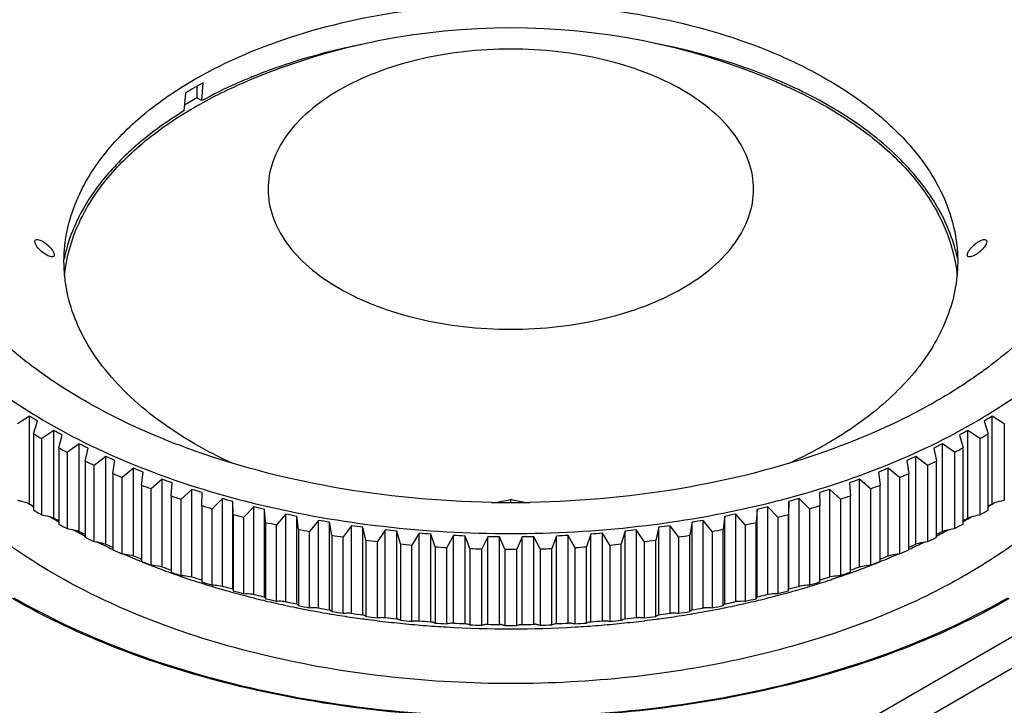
# Model space of a CAD drawing. Header units: millimetres. Extents: x 0 to 210, y 0 to 297.
# Tile 11 of 23: x 67 to 87, y 231 to 245. Entities that reach past the tile are written whole.
import ezdxf

# ---------------------------------------------------------------- set-up
doc = ezdxf.new("R2010")
doc.units = ezdxf.units.MM
doc.header["$LTSCALE"] = 19.36
doc.layers.get('0').update_dxf_attribs({"linetype": 'CONTINUOUS'})

msp = doc.modelspace()

# ---------------------------------------------------------------- linework, layer by layer
at = {"color": 7, "linetype": 'Continuous'}
for p, q in [((70.82, 242.963), (70.849, 243.331)), ((70.482, 243.119), (70.453, 242.75)), ((70.72, 243.259), (70.72, 243.021)), ((70.72, 243.021), (70.462, 242.872)), ((70.82, 242.963), (70.72, 243.021)), ((68.054, 239.98), (68.05, 239.966)), ((67.275, 236.464), (67.023, 236.304)), ((67.275, 234.661), (67.275, 236.464)), ((87.09, 234.661), (87.09, 236.464)), ((87.342, 236.304), (87.09, 236.464)), ((67.354, 236.102), (67.44, 236.363)), ((67.772, 236.172), (67.524, 236.004)), ((67.772, 234.369), (67.772, 236.172)), ((86.593, 234.369), (86.593, 236.172)), ((86.841, 236.004), (86.593, 236.172)), ((86.925, 236.363), (87.011, 236.102)), ((87.342, 236.304), (87.342, 234.733)), ((67.354, 236.102), (67.354, 234.531)), ((67.524, 234.433), (67.524, 236.004)), ((67.873, 235.813), (67.946, 236.076)), ((86.419, 236.076), (86.492, 235.813)), ((86.841, 236.004), (86.841, 234.433)), ((87.011, 234.531), (87.011, 236.102)), ((67.873, 235.813), (67.873, 234.242)), ((68.295, 235.895), (68.052, 235.72)), ((68.295, 234.092), (68.295, 235.895)), ((68.417, 235.54), (68.477, 235.805)), ((85.888, 235.805), (85.948, 235.54)), ((86.07, 234.092), (86.07, 235.895)), ((86.314, 235.72), (86.07, 235.895)), ((86.492, 234.242), (86.492, 235.813)), ((68.052, 234.149), (68.052, 235.72)), ((68.842, 235.635), (68.604, 235.452)), ((68.842, 233.831), (68.842, 235.635)), ((85.523, 233.832), (85.523, 235.635)), ((85.761, 235.452), (85.523, 235.635)), ((86.314, 235.72), (86.314, 234.149)), ((68.417, 235.54), (68.417, 233.969)), ((68.604, 233.881), (68.604, 235.452)), ((68.986, 235.283), (69.032, 235.55)), ((69.412, 235.391), (69.181, 235.202)), ((69.412, 233.588), (69.412, 235.391)), ((84.953, 233.588), (84.953, 235.391)), ((85.185, 235.202), (84.953, 235.391)), ((85.333, 235.55), (85.379, 235.283)), ((85.761, 235.452), (85.761, 233.881)), ((85.948, 233.969), (85.948, 235.54)), ((68.986, 235.283), (68.986, 233.712)), ((69.181, 233.631), (69.181, 235.202)), ((69.577, 235.044), (69.61, 235.313)), ((70.003, 235.165), (69.779, 234.969)), ((70.003, 233.362), (70.003, 235.165)), ((84.362, 233.362), (84.362, 235.165)), ((84.587, 234.969), (84.362, 235.165)), ((84.755, 235.313), (84.788, 235.045)), ((85.185, 235.202), (85.185, 233.631)), ((85.379, 233.712), (85.379, 235.283)), ((69.577, 235.044), (69.577, 233.473)), ((69.779, 233.398), (69.779, 234.969)), ((70.189, 234.824), (70.208, 235.093)), ((70.614, 234.957), (70.397, 234.754)), ((70.614, 233.154), (70.614, 234.957)), ((83.751, 233.154), (83.751, 234.957)), ((83.968, 234.754), (83.751, 234.957)), ((84.157, 235.093), (84.177, 234.824)), ((84.587, 234.969), (84.587, 233.398)), ((84.788, 233.473), (84.788, 235.045)), ((70.189, 234.824), (70.189, 233.253)), ((70.397, 233.183), (70.397, 234.754)), ((70.82, 234.622), (70.825, 234.891)), ((71.243, 234.768), (71.034, 234.559)), ((71.243, 232.965), (71.243, 234.768)), ((77.183, 234.684), (77.183, 234.752)), ((83.122, 232.965), (83.122, 234.768)), ((83.331, 234.559), (83.122, 234.768)), ((83.54, 234.891), (83.546, 234.622)), ((83.968, 234.754), (83.968, 233.183)), ((84.177, 233.253), (84.177, 234.824)), ((67.248, 234.67), (67.27, 234.655)), ((70.82, 234.622), (70.82, 233.051)), ((71.034, 232.988), (71.034, 234.559)), ((71.46, 232.905), (71.46, 234.708)), ((71.468, 234.439), (71.46, 234.708)), ((71.888, 234.598), (71.688, 234.383)), ((71.888, 232.795), (71.888, 234.598)), ((72.11, 232.742), (72.11, 234.545)), ((72.132, 234.277), (72.11, 234.545)), ((82.255, 234.545), (82.233, 234.277)), ((82.255, 232.742), (82.255, 234.545)), ((82.477, 232.795), (82.477, 234.598)), ((82.677, 234.383), (82.477, 234.598)), ((82.905, 234.708), (82.897, 234.439)), ((82.905, 232.905), (82.905, 234.708)), ((83.331, 234.559), (83.331, 232.988)), ((83.546, 233.051), (83.546, 234.622)), ((87.095, 234.655), (87.118, 234.67)), ((71.468, 234.439), (71.468, 232.868)), ((71.688, 232.812), (71.688, 234.383)), ((72.548, 234.448), (72.357, 234.227)), ((72.548, 232.645), (72.548, 234.448)), ((72.774, 232.599), (72.774, 234.402)), ((72.81, 234.134), (72.774, 234.402)), ((81.591, 234.402), (81.555, 234.134)), ((81.591, 232.599), (81.591, 234.402)), ((81.817, 232.645), (81.817, 234.448)), ((82.008, 234.227), (81.817, 234.448)), ((82.677, 234.383), (82.677, 232.812)), ((82.897, 232.868), (82.897, 234.439)), ((67.859, 234.321), (67.873, 234.313)), ((72.132, 234.277), (72.132, 232.705)), ((72.357, 232.655), (72.357, 234.227)), ((73.221, 234.318), (73.039, 234.091)), ((73.221, 232.515), (73.221, 234.318)), ((73.451, 232.476), (73.451, 234.279)), ((73.5, 234.012), (73.451, 234.279)), ((73.904, 234.209), (73.732, 233.976)), ((73.904, 232.406), (73.904, 234.209)), ((74.137, 232.373), (74.137, 234.176)), ((74.2, 233.912), (74.137, 234.176)), ((80.228, 234.176), (80.165, 233.912)), ((80.228, 232.373), (80.228, 234.176)), ((80.461, 232.406), (80.461, 234.209)), ((80.633, 233.976), (80.461, 234.209)), ((80.914, 234.279), (80.865, 234.012)), ((80.914, 232.476), (80.914, 234.279)), ((81.145, 232.515), (81.145, 234.318)), ((81.326, 234.091), (81.145, 234.318)), ((82.008, 234.227), (82.008, 232.656)), ((82.233, 232.705), (82.233, 234.277)), ((86.492, 234.313), (86.506, 234.321)), ((72.81, 234.134), (72.81, 232.563)), ((73.039, 232.52), (73.039, 234.091)), ((73.5, 234.012), (73.5, 232.441)), ((73.732, 232.405), (73.732, 233.976)), ((74.596, 234.12), (74.435, 233.883)), ((74.596, 232.317), (74.596, 234.12)), ((74.832, 232.292), (74.832, 234.095)), ((74.908, 233.832), (74.832, 234.095)), ((75.296, 234.052), (75.146, 233.81)), ((75.296, 232.249), (75.296, 234.052)), ((75.534, 232.231), (75.534, 234.034)), ((75.623, 233.774), (75.534, 234.034)), ((76, 234.006), (75.862, 233.76)), ((76, 232.203), (76, 234.006)), ((76.24, 232.192), (76.24, 233.995)), ((76.341, 233.738), (76.24, 233.995)), ((76.708, 233.981), (76.582, 233.731)), ((76.708, 232.178), (76.708, 233.981)), ((76.948, 232.174), (76.948, 233.977)), ((77.062, 233.723), (76.948, 233.977)), ((77.417, 233.977), (77.303, 233.723)), ((77.417, 232.174), (77.417, 233.977)), ((77.657, 232.178), (77.657, 233.981)), ((77.784, 233.731), (77.657, 233.981)), ((78.126, 233.995), (78.024, 233.738)), ((78.126, 232.192), (78.126, 233.995)), ((78.365, 232.203), (78.365, 234.006)), ((78.503, 233.76), (78.365, 234.006)), ((78.832, 234.034), (78.743, 233.774)), ((78.832, 232.231), (78.832, 234.034)), ((79.07, 232.249), (79.07, 234.052)), ((79.219, 233.81), (79.07, 234.052)), ((79.533, 234.095), (79.457, 233.832)), ((79.533, 232.292), (79.533, 234.095)), ((79.769, 232.317), (79.769, 234.12)), ((79.93, 233.883), (79.769, 234.12)), ((80.633, 233.976), (80.633, 232.405)), ((80.865, 232.441), (80.865, 234.012)), ((81.326, 234.091), (81.326, 232.52)), ((81.555, 232.563), (81.555, 234.134)), ((74.2, 233.912), (74.2, 232.34)), ((74.435, 232.311), (74.435, 233.883)), ((74.908, 233.832), (74.908, 232.261)), ((75.146, 232.239), (75.146, 233.81)), ((75.623, 233.774), (75.623, 232.203)), ((75.862, 232.188), (75.862, 233.76)), ((76.341, 233.738), (76.341, 232.167)), ((78.024, 232.167), (78.024, 233.738)), ((78.503, 233.76), (78.503, 232.188)), ((78.743, 232.203), (78.743, 233.774)), ((79.219, 233.81), (79.219, 232.239)), ((79.457, 232.261), (79.457, 233.832)), ((79.93, 233.883), (79.93, 232.311)), ((80.165, 232.34), (80.165, 233.912)), ((85.379, 233.767), (85.396, 233.775)), ((76.582, 232.159), (76.582, 233.731)), ((77.062, 233.723), (77.062, 232.152)), ((77.303, 232.152), (77.303, 233.723)), ((77.784, 233.731), (77.784, 232.159)), ((84.788, 233.522), (84.821, 233.535)), ((69.574, 233.471), (69.589, 233.465)), ((69.589, 233.465), (69.6, 233.461)), ((84.766, 233.461), (84.776, 233.465)), ((84.776, 233.465), (84.792, 233.471)), ((70.181, 233.239), (70.187, 233.237)), ((84.177, 233.296), (84.191, 233.301)), ((84.179, 233.237), (84.184, 233.239)), ((70.805, 233.029), (70.81, 233.027)), ((83.546, 233.09), (83.575, 233.099)), ((83.555, 233.027), (83.56, 233.029)), ((71.442, 232.84), (71.458, 232.835)), ((72.073, 232.751), (72.11, 232.742)), ((82.255, 232.742), (82.292, 232.751)), ((82.907, 232.835), (82.924, 232.84)), ((72.092, 232.672), (72.108, 232.668)), ((72.108, 232.668), (72.123, 232.664)), ((72.543, 232.646), (72.548, 232.645)), ((72.548, 232.645), (72.586, 232.637)), ((72.737, 232.606), (72.774, 232.599)), ((72.774, 232.599), (72.776, 232.599)), ((81.589, 232.599), (81.591, 232.599)), ((81.591, 232.599), (81.629, 232.606)), ((81.817, 232.645), (81.822, 232.646)), ((82.242, 232.664), (82.258, 232.668)), ((82.258, 232.668), (82.274, 232.672)), ((73.21, 232.517), (73.221, 232.515)), ((73.451, 232.476), (73.454, 232.475)), ((73.889, 232.408), (73.904, 232.406)), ((74.137, 232.373), (74.143, 232.373)), ((74.578, 232.319), (74.596, 232.317)), ((79.769, 232.317), (79.787, 232.319)), ((80.222, 232.373), (80.228, 232.373)), ((80.228, 232.373), (80.267, 232.378)), ((80.461, 232.406), (80.476, 232.408)), ((80.911, 232.475), (80.914, 232.476)), ((81.145, 232.515), (81.155, 232.517)), ((74.832, 232.292), (74.841, 232.291)), ((75.276, 232.251), (75.296, 232.249)), ((75.534, 232.231), (75.546, 232.231)), ((75.981, 232.205), (76, 232.203)), ((76.24, 232.192), (76.254, 232.192)), ((76.69, 232.179), (76.708, 232.178)), ((76.948, 232.174), (76.965, 232.175)), ((77.4, 232.175), (77.417, 232.174)), ((77.657, 232.178), (77.676, 232.179)), ((78.111, 232.192), (78.126, 232.192)), ((78.365, 232.203), (78.384, 232.205)), ((78.82, 232.231), (78.832, 232.231)), ((79.07, 232.249), (79.089, 232.251)), ((79.524, 232.291), (79.533, 232.292))]:
    msp.add_line(p, q, dxfattribs=at)
at = {"color": 9, "linetype": 'Continuous'}
for p, q in [((98.853, 238.471), (73.788, 224)), ((74.071, 223.522), (99.136, 237.993))]:
    msp.add_line(p, q, dxfattribs=at)
at = {"color": 7, "linetype": 'Continuous'}
for centre, radius, start, end in [((77.183, 230.461), 14, 67.3932, 112.6068), ((75.11, 235.522), 8.896, 118.6165, 119.9935), ((75.983, 233.284), 10.973, 111.9764, 112.5032), ((74.927, 235.84), 8.529, 119.9964, 121.4127), ((71.195, 239.047), 3.276, 163.7053, 168.5352), ((83.169, 239.046), 3.278, 11.808, 16.2392), ((56.666, 218.84), 20.571, 58.4149, 58.9535), ((97.699, 218.84), 20.571, 121.0469, 121.5855), ((57.713, 217.606), 21.116, 61.0136, 61.5522), ((96.652, 217.606), 21.116, 118.4482, 118.9868), ((73.935, 247.304), 12.992, 239.5675, 240.4336), ((80.388, 247.378), 13.077, 299.5682, 299.9994), ((80.473, 247.231), 12.907, 299.9994, 300.4343), ((74.43, 248.209), 14.024, 242.1214, 242.9444), ((58.792, 216.392), 21.695, 63.4837, 64.0211), ((95.574, 216.392), 21.695, 115.9793, 116.5166), ((79.935, 248.209), 14.023, 297.0559, 297.879), ((59.908, 215.211), 22.292, 65.8387, 66.374), ((94.457, 215.211), 22.292, 113.6264, 114.1616), ((74.893, 249.147), 15.069, 244.5508, 245.3353), ((61.067, 214.072), 22.894, 68.0909, 68.6235), ((93.298, 214.072), 22.894, 111.3769, 111.9094), ((79.472, 249.147), 15.069, 294.6651, 295.4496), ((75.317, 250.104), 16.116, 246.8688, 247.619), ((62.272, 212.986), 23.488, 70.2519, 70.7814), ((92.094, 212.986), 23.488, 109.219, 109.7485), ((79.048, 250.104), 16.116, 292.3814, 293.1315), ((75.698, 251.065), 17.15, 249.0878, 249.8075), ((63.522, 211.963), 24.063, 72.3323, 72.8586), ((90.843, 211.963), 24.063, 107.1417, 107.668), ((78.667, 251.065), 17.15, 290.1929, 290.9126), ((76.034, 252.014), 18.157, 251.219, 251.9119), ((64.818, 211.013), 24.608, 74.3422, 74.8653), ((73.2, 251.969), 17.671, 282.0867, 283.0243), ((81.165, 251.969), 17.671, 256.9757, 257.9134), ((89.547, 211.014), 24.608, 105.135, 105.6581), ((78.331, 252.014), 18.156, 288.0885, 288.7813), ((73.543, 244.312), 11.515, 236.9939, 237.4658), ((76.011, 248.832), 16.648, 238.3502, 238.6688), ((76.323, 252.934), 19.121, 253.2732, 253.9425), ((66.158, 210.145), 25.116, 76.2908, 76.8109), ((77.183, 256.168), 21.484, 268.934, 271.0662), ((88.207, 210.145), 25.116, 103.1894, 103.7095), ((78.042, 252.934), 19.121, 286.0578, 286.7272), ((78.355, 248.832), 16.648, 301.3316, 301.6502), ((80.822, 244.311), 11.514, 302.5347, 303.0065), ((73.892, 245.66), 12.907, 239.5661, 240.001), ((73.977, 245.807), 13.077, 240.001, 240.4322), ((73.967, 245.002), 12.325, 239.4089, 239.7685), ((74.019, 245.09), 12.427, 239.7683, 240.0007), ((76.063, 249.294), 17.073, 240.9487, 241.2823), ((76.564, 253.81), 20.03, 255.2599, 255.9089), ((67.538, 209.366), 25.577, 78.1868, 78.704), ((86.827, 209.366), 25.577, 101.2963, 101.8135), ((77.801, 253.81), 20.03, 284.0914, 284.7404), ((78.302, 249.294), 17.073, 298.7181, 299.0517), ((80.346, 245.09), 12.427, 299.9997, 300.2321), ((80.398, 245.002), 12.325, 300.2319, 300.5915), ((80.431, 245.733), 12.992, 299.5668, 300.4329), ((74.074, 245.187), 12.538, 240.0009, 240.3476), ((74.43, 246.638), 14.024, 242.1214, 242.9444), ((76.76, 254.626), 20.869, 257.1885, 257.8199), ((68.955, 208.685), 25.986, 80.0381, 80.5529), ((70.405, 208.106), 26.336, 81.8525, 82.3651), ((83.96, 208.106), 26.336, 97.6352, 98.1478), ((85.41, 208.685), 25.986, 99.4474, 99.9622), ((77.605, 254.626), 20.869, 282.1804, 282.8118), ((79.935, 246.638), 14.023, 297.0559, 297.879), ((80.291, 245.186), 12.538, 299.6528, 299.9995), ((74.464, 245.894), 13.346, 241.874, 242.3926), ((74.576, 246.109), 13.589, 242.393, 243.046), ((76.14, 249.772), 17.533, 243.419, 243.7519), ((76.072, 249.634), 17.379, 243.7524, 243.8677), ((74.893, 247.576), 15.069, 244.5508, 245.3353), ((76.912, 255.367), 21.625, 259.0672, 259.6838), ((77.023, 256.019), 22.287, 260.9041, 261.5085), ((71.882, 207.637), 26.622, 83.6371, 84.1479), ((73.381, 207.281), 26.84, 85.3988, 85.9082), ((74.895, 207.042), 26.987, 87.1443, 87.6528), ((76.419, 206.922), 27.061, 88.88, 89.388), ((77.946, 206.922), 27.061, 90.6123, 91.1203), ((79.47, 207.042), 26.987, 92.3475, 92.856), ((80.985, 207.281), 26.84, 94.092, 94.6015), ((82.483, 207.637), 26.622, 95.8524, 96.3632), ((77.342, 256.019), 22.287, 278.4918, 279.0962), ((77.454, 255.367), 21.625, 280.3165, 280.9331), ((79.472, 247.576), 15.069, 294.6651, 295.4496), ((79.789, 246.109), 13.589, 296.9545, 297.6074), ((78.293, 249.634), 17.379, 296.1327, 296.248), ((78.225, 249.772), 17.533, 296.2485, 296.5814), ((79.901, 245.894), 13.346, 297.6078, 298.1263), ((74.914, 246.79), 14.349, 244.2253, 244.8828), ((75.031, 247.04), 14.625, 244.8829, 245.5738), ((76.21, 250.206), 17.956, 245.7738, 246.2767), ((77.1, 256.57), 22.843, 262.7067, 263.3012), ((77.147, 257.01), 23.286, 264.482, 265.0689), ((77.172, 257.33), 23.607, 266.2368, 266.8184), ((77.181, 257.525), 23.802, 267.9778, 268.5563), ((77.184, 257.525), 23.802, 271.444, 272.0224), ((77.193, 257.33), 23.607, 273.1819, 273.7634), ((77.218, 257.01), 23.286, 274.9314, 275.5183), ((77.265, 256.57), 22.843, 276.6991, 277.2936), ((79.334, 247.04), 14.625, 294.4266, 295.1175), ((78.149, 250.22), 17.971, 293.7834, 294.2265), ((79.451, 246.79), 14.349, 295.1176, 295.7751), ((75.317, 248.533), 16.116, 246.8688, 247.619), ((75.318, 247.687), 15.333, 246.489, 247.2623), ((75.451, 248.003), 15.675, 247.2621, 247.9805), ((76.308, 250.679), 18.43, 248.0263, 248.5783), ((77.183, 257.59), 23.868, 269.7115, 270.2888), ((78.915, 248.003), 15.675, 292.0198, 292.7383), ((78.049, 250.698), 18.451, 291.5331, 291.974), ((79.047, 247.687), 15.333, 292.7381, 293.5113), ((79.048, 248.533), 16.116, 292.3814, 293.1315), ((75.698, 249.494), 17.15, 249.0878, 249.8075), ((75.587, 248.342), 16.041, 248.0813, 248.7568), ((75.656, 248.517), 16.229, 248.7557, 248.9053), ((75.719, 248.683), 16.407, 248.9062, 249.5356), ((76.41, 251.145), 18.902, 250.1876, 250.7841), ((77.954, 251.148), 18.905, 289.2644, 289.8128), ((78.646, 248.683), 16.406, 290.4648, 291.0941), ((78.709, 248.517), 16.229, 291.095, 291.2446), ((78.667, 249.494), 17.15, 290.1929, 290.9126), ((78.778, 248.342), 16.041, 291.2436, 291.9188), ((75.826, 248.97), 16.713, 249.5359, 250.2591), ((75.939, 249.282), 17.045, 250.2778, 250.9999), ((76.034, 250.442), 18.157, 251.219, 251.9119), ((76.031, 249.551), 17.33, 250.9994, 251.5667), ((76.511, 251.597), 19.362, 252.2684, 252.9057), ((77.853, 251.599), 19.365, 287.1868, 287.732), ((78.334, 249.551), 17.329, 288.4337, 289.0009), ((78.331, 250.442), 18.156, 288.0885, 288.7813), ((78.427, 249.282), 17.045, 289.0005, 289.7226), ((78.539, 248.969), 16.712, 289.7413, 290.4645), ((76.083, 249.704), 17.491, 251.566, 251.7182), ((76.148, 249.902), 17.699, 251.7193, 252.4302), ((76.252, 250.232), 18.045, 252.4489, 253.1581), ((76.323, 251.363), 19.121, 253.2732, 253.9425), ((76.343, 250.533), 18.36, 253.1579, 253.806), ((76.609, 252.026), 19.802, 254.2787, 254.9288), ((77.757, 252.026), 19.802, 285.0715, 285.7216), ((78.022, 250.533), 18.36, 286.1943, 286.8424), ((78.042, 251.363), 19.121, 286.0578, 286.7272), ((78.113, 250.232), 18.045, 286.8422, 287.5515), ((78.218, 249.902), 17.699, 287.5701, 288.281), ((78.283, 249.704), 17.49, 288.2821, 288.4343), ((76.404, 250.74), 18.575, 253.8053, 254.1079), ((76.446, 250.89), 18.731, 254.108, 254.5033), ((76.514, 251.138), 18.988, 254.5568, 255.2393), ((76.564, 252.239), 20.03, 255.2599, 255.9089), ((76.583, 251.396), 19.255, 255.2391, 255.83), ((76.645, 251.643), 19.51, 255.8301, 256.5036), ((76.699, 252.423), 20.209, 256.2276, 256.7664), ((77.72, 251.643), 19.51, 283.4967, 284.1702), ((77.666, 252.423), 20.208, 283.234, 283.7727), ((77.782, 251.396), 19.255, 284.1703, 284.7613), ((77.801, 252.239), 20.03, 284.0914, 284.7404), ((77.851, 251.138), 18.988, 284.761, 285.4435), ((77.919, 250.89), 18.731, 285.497, 285.8923), ((77.962, 250.74), 18.575, 285.8924, 286.195), ((76.719, 251.953), 19.829, 256.5982, 257.259), ((76.76, 253.055), 20.869, 257.1885, 257.8199), ((76.776, 252.206), 20.088, 257.2587, 257.784), ((76.829, 252.45), 20.338, 257.7843, 258.4545), ((76.776, 252.748), 20.543, 258.2307, 258.6601), ((76.861, 252.605), 20.496, 258.4538, 258.5694), ((76.912, 253.795), 21.625, 259.0672, 259.6838), ((81.237, 232.05), 0.474, 97.7929, 99.9659), ((77.454, 253.795), 21.625, 280.3165, 280.9331), ((77.504, 252.605), 20.496, 281.4309, 281.5465), ((77.536, 252.45), 20.338, 281.5458, 282.216), ((77.582, 252.782), 20.578, 281.3406, 281.8764), ((81.93, 232.132), 0.525, 99.0485, 101.8526), ((77.589, 252.206), 20.088, 282.2163, 282.7416), ((77.605, 253.054), 20.869, 282.1804, 282.8118), ((77.646, 251.953), 19.829, 282.7413, 283.4022), ((76.89, 252.751), 20.645, 258.5701, 259.2216), ((76.929, 252.954), 20.852, 259.2213, 259.6838), ((76.964, 253.149), 21.05, 259.6841, 260.3592), ((76.86, 253.106), 20.91, 259.9757, 260.6154), ((76.987, 253.281), 21.184, 260.3586, 260.4969), ((77.007, 253.399), 21.303, 260.4974, 261.1321), ((77.023, 254.448), 22.287, 260.9041, 261.5085), ((77.05, 253.677), 21.585, 261.1332, 262.2296), ((76.93, 253.38), 21.192, 261.7903, 262.4273), ((77.1, 254.999), 22.843, 262.7067, 263.3012), ((76.993, 253.604), 21.422, 263.5751, 264.2099), ((77.372, 253.604), 21.422, 275.7904, 276.4252), ((79.828, 231.95), 0.372, 95.1612, 96.3031), ((77.265, 254.999), 22.843, 276.6991, 277.2936), ((77.315, 253.677), 21.585, 277.7707, 278.8671), ((77.436, 253.373), 21.184, 277.6791, 278.2102), ((80.536, 231.989), 0.423, 96.5005, 98.1221), ((77.342, 254.447), 22.287, 278.4918, 279.0962), ((77.358, 253.399), 21.303, 278.8682, 279.5029), ((77.378, 253.281), 21.184, 279.5034, 279.6417), ((77.505, 253.106), 20.91, 279.3849, 280.0246), ((77.401, 253.149), 21.049, 279.6411, 280.3162), ((77.436, 252.954), 20.851, 280.3165, 280.7791), ((77.475, 252.751), 20.645, 280.7787, 281.4302), ((77.078, 253.883), 21.792, 262.228, 262.387), ((77.094, 254), 21.91, 262.3874, 263.0084), ((77.124, 254.247), 22.159, 263.0094, 264.2448), ((77.145, 254.452), 22.365, 264.2437, 264.8551), ((77.147, 255.439), 23.286, 264.482, 265.0689), ((77.159, 254.611), 22.525, 264.8557, 266.0791), ((77.051, 253.775), 21.597, 265.337, 265.9701), ((77.171, 254.777), 22.692, 266.0784, 266.6833), ((77.172, 255.759), 23.607, 266.2368, 266.8184), ((77.183, 255.009), 22.924, 266.6869, 273.3134), ((77.106, 253.89), 21.716, 267.0826, 267.7145), ((77.181, 255.954), 23.802, 267.9778, 268.5563), ((77.157, 253.948), 21.775, 268.8183, 269.4497), ((76.962, 231.972), 0.203, 83.6351, 89.1608), ((77.183, 256.019), 23.868, 269.7115, 270.2888), ((77.208, 253.948), 21.775, 270.5506, 271.182), ((77.68, 231.932), 0.247, 85.8852, 90.927), ((77.184, 255.954), 23.802, 271.444, 272.0224), ((77.26, 253.89), 21.716, 272.2858, 272.9177), ((78.398, 231.91), 0.294, 87.8895, 92.6892), ((77.193, 255.759), 23.607, 273.1819, 273.7634), ((77.195, 254.777), 22.692, 273.317, 273.9218), ((77.206, 254.611), 22.525, 273.9212, 275.1446), ((77.314, 253.775), 21.597, 274.0302, 274.6633), ((79.114, 231.93), 0.323, 93.7579, 94.5191), ((77.218, 255.439), 23.286, 274.9314, 275.5183), ((77.22, 254.452), 22.365, 275.1452, 275.7566), ((77.241, 254.247), 22.159, 275.7555, 276.9909), ((77.271, 254), 21.91, 276.9919, 277.6129), ((77.287, 253.883), 21.792, 277.6133, 277.7723)]:
    msp.add_arc(centre, radius, start, end, dxfattribs=at)
for points, knots in [([(70.677, 243.405), (71.339, 243.787), (72.835, 244.411), (75.274, 244.917), (77.862, 245.017), (80.397, 244.702), (82.358, 244.096), (83.719, 243.413), (84.58, 242.837), (85.293, 242.195), (85.842, 241.497), (86.214, 240.756), (86.337, 240.235), (86.365, 239.978)], [0, 0, 0, 0, 0.127354, 0.267337, 0.413103, 0.556795, 0.690908, 0.752574, 0.809954, 0.862916, 0.911702, 0.957004, 1, 1, 1, 1]), ([(74.344, 244.167), (74.127, 244.126), (73.289, 243.951), (72.466, 243.698), (71.877, 243.46)], [0, 0, 0, 0, 0.258313, 1, 1, 1, 1]), ([(82.581, 243.422), (82.392, 243.5), (81.602, 243.802), (80.78, 244.019), (80.15, 244.142)], [0, 0, 0, 0, 0.24106, 1, 1, 1, 1]), ([(80.716, 243.179), (80.474, 243.319), (79.945, 243.565), (79.084, 243.827), (78.151, 243.988), (77.183, 244.042), (76.214, 243.988), (75.281, 243.827), (74.42, 243.565), (73.661, 243.212), (73.032, 242.778), (72.556, 242.279), (72.256, 241.726), (72.151, 241.139), (72.256, 240.552), (72.556, 239.999), (73.032, 239.499), (73.43, 239.225), (73.649, 239.099)], [0, 0, 0, 0, 0.066589, 0.138433, 0.214059, 0.291653, 0.369247, 0.444872, 0.516719, 0.583305, 0.643684, 0.697698, 0.74628, 0.791652, 0.837024, 0.885607, 0.939619, 1, 1, 1, 1]), ([(68.404, 236.784), (68.028, 237.001), (67.325, 237.46), (66.404, 238.253), (65.671, 239.113), (65.139, 240.026), (64.823, 240.977), (64.732, 241.949), (64.868, 242.918), (65.102, 243.532), (65.25, 243.829)], [0, 0, 0, 0, 0.15196, 0.293114, 0.423868, 0.545549, 0.660507, 0.772026, 0.883935, 1, 1, 1, 1]), ([(68, 239.978), (68.035, 240.303), (68.218, 240.97), (68.785, 241.89), (69.621, 242.725), (70.304, 243.189), (70.677, 243.405)], [0, 0, 0, 0, 0.217994, 0.452836, 0.712439, 1, 1, 1, 1]), ([(70.474, 242.712), (70.576, 242.775), (71.004, 243.025), (71.453, 243.24), (71.801, 243.385)], [0, 0, 0, 0, 0.241608, 1, 1, 1, 1]), ([(71.784, 243.422), (71.7, 243.387), (71.373, 243.247), (71.053, 243.09), (70.82, 242.963)], [0, 0, 0, 0, 0.255739, 1, 1, 1, 1]), ([(82.564, 243.385), (82.663, 243.344), (83.046, 243.178), (83.419, 242.988), (83.688, 242.833)], [0, 0, 0, 0, 0.25693, 1, 1, 1, 1]), ([(86.316, 239.963), (86.212, 240.319), (85.866, 241.035), (85.037, 241.974), (83.92, 242.795), (83.05, 243.228), (82.581, 243.422)], [0, 0, 0, 0, 0.212087, 0.446966, 0.709606, 1, 1, 1, 1]), ([(73.649, 239.099), (73.891, 238.959), (74.42, 238.713), (75.281, 238.451), (76.214, 238.29), (77.183, 238.236), (78.151, 238.29), (79.084, 238.451), (79.945, 238.713), (80.704, 239.066), (81.333, 239.499), (81.809, 239.999), (82.11, 240.552), (82.214, 241.139), (82.11, 241.726), (81.809, 242.279), (81.333, 242.778), (80.935, 243.052), (80.716, 243.179)], [0, 0, 0, 0, 0.066589, 0.138433, 0.214059, 0.291653, 0.369247, 0.444872, 0.516719, 0.583305, 0.643684, 0.697698, 0.74628, 0.791652, 0.837024, 0.885607, 0.939619, 1, 1, 1, 1]), ([(67.996, 239.363), (68.025, 239.677), (68.189, 240.321), (68.71, 241.216), (69.486, 242.036), (70.124, 242.496), (70.474, 242.712)], [0, 0, 0, 0, 0.219646, 0.454975, 0.713917, 1, 1, 1, 1]), ([(70.453, 242.75), (70.153, 242.568), (69.599, 242.18), (68.894, 241.506), (68.365, 240.776), (68.133, 240.245), (68.054, 239.98)], [0, 0, 0, 0, 0.281312, 0.540222, 0.778402, 1, 1, 1, 1]), ([(83.688, 242.833), (84.066, 242.615), (84.755, 242.146), (85.596, 241.299), (86.162, 240.367), (86.339, 239.692), (86.369, 239.363)], [0, 0, 0, 0, 0.287877, 0.547454, 0.782081, 1, 1, 1, 1]), ([(63.765, 241.083), (63.841, 240.628), (64.144, 239.703), (64.979, 238.433), (66.169, 237.276), (67.128, 236.628), (67.651, 236.326)], [0, 0, 0, 0, 0.218448, 0.454191, 0.713846, 1, 1, 1, 1]), ([(86.714, 236.326), (87.237, 236.628), (88.197, 237.276), (89.386, 238.433), (90.221, 239.703), (90.525, 240.628), (90.601, 241.083)], [0, 0, 0, 0, 0.286154, 0.545809, 0.781551, 1, 1, 1, 1]), ([(67.383, 240.06), (67.383, 240.068), (67.385, 240.081), (67.404, 240.103), (67.427, 240.104), (67.441, 240.103)], [0, 0, 0, 0, 0.257831, 0.482206, 1, 1, 1, 1]), ([(67.724, 239.746), (67.708, 239.747), (67.674, 239.758), (67.604, 239.792), (67.515, 239.857), (67.438, 239.937), (67.394, 240.008), (67.383, 240.044), (67.383, 240.06)], [0, 0, 0, 0, 0.098764, 0.215968, 0.485852, 0.771153, 0.899776, 1, 1, 1, 1]), ([(67.441, 240.103), (67.472, 240.1), (67.537, 240.072), (67.629, 240.01), (67.714, 239.927), (67.761, 239.861), (67.774, 239.825)], [0, 0, 0, 0, 0.206927, 0.46459, 0.743579, 1, 1, 1, 1]), ([(86.641, 239.909), (86.67, 239.945), (86.719, 239.994), (86.79, 240.047), (86.842, 240.077), (86.892, 240.098), (86.935, 240.106), (86.975, 240.096), (86.983, 240.072), (86.983, 240.06)], [0, 0, 0, 0, 0.321656, 0.475445, 0.617522, 0.742663, 0.844954, 0.922621, 1, 1, 1, 1]), ([(86.983, 240.06), (86.983, 240.041), (86.966, 239.997), (86.94, 239.959), (86.924, 239.939)], [0, 0, 0, 0, 0.435729, 1, 1, 1, 1]), ([(67.774, 239.825), (67.776, 239.822), (67.78, 239.809), (67.783, 239.796), (67.783, 239.786)], [0, 0, 0, 0, 0.278773, 1, 1, 1, 1]), ([(71.457, 235.492), (70.914, 235.741), (70.149, 236.175), (69.286, 236.899), (68.772, 237.466), (68.377, 238.066), (68.11, 238.692), (67.976, 239.335), (67.977, 239.767), (68, 239.978)], [0, 0, 0, 0, 0.297144, 0.43217, 0.558179, 0.676051, 0.787369, 0.894414, 1, 1, 1, 1]), ([(86.365, 239.978), (86.385, 239.792), (86.391, 239.412), (86.294, 238.846), (86.094, 238.29), (85.682, 237.551), (84.903, 236.688), (84.122, 236.144), (83.688, 235.894)], [0, 0, 0, 0, 0.108964, 0.218935, 0.332226, 0.450819, 0.708875, 1, 1, 1, 1]), ([(86.924, 239.939), (86.895, 239.903), (86.846, 239.855), (86.774, 239.802), (86.722, 239.772), (86.673, 239.751), (86.63, 239.742), (86.59, 239.751), (86.583, 239.775), (86.583, 239.786)], [0, 0, 0, 0, 0.322755, 0.476984, 0.619212, 0.744255, 0.846228, 0.923141, 1, 1, 1, 1]), ([(86.583, 239.786), (86.583, 239.806), (86.6, 239.851), (86.625, 239.889), (86.641, 239.909)], [0, 0, 0, 0, 0.436122, 1, 1, 1, 1]), ([(67.783, 239.786), (67.783, 239.779), (67.781, 239.766), (67.761, 239.744), (67.738, 239.744), (67.724, 239.746)], [0, 0, 0, 0, 0.258794, 0.48184, 1, 1, 1, 1]), ([(87.697, 238.041), (87.643, 237.992), (87.421, 237.792), (87.187, 237.605), (87.007, 237.47)], [0, 0, 0, 0, 0.244857, 1, 1, 1, 1]), ([(87.007, 237.47), (86.925, 237.409), (86.587, 237.165), (86.234, 236.941), (85.961, 236.784)], [0, 0, 0, 0, 0.243772, 1, 1, 1, 1]), ([(70.498, 235.812), (70.311, 235.881), (69.594, 236.161), (68.899, 236.498), (68.404, 236.784)], [0, 0, 0, 0, 0.258912, 1, 1, 1, 1]), ([(85.961, 236.784), (85.8, 236.691), (85.124, 236.322), (84.415, 236.014), (83.867, 235.812)], [0, 0, 0, 0, 0.240951, 1, 1, 1, 1]), ([(67.651, 236.326), (68.303, 235.949), (69.73, 235.285), (72.054, 234.578), (74.569, 234.144), (77.183, 233.997), (79.796, 234.144), (82.311, 234.579), (84.635, 235.285), (86.062, 235.949), (86.714, 236.326)], [0, 0, 0, 0, 0.114157, 0.237326, 0.366976, 0.500001, 0.633025, 0.762675, 0.885844, 1, 1, 1, 1]), ([(76.783, 234.688), (75.687, 234.708), (73.552, 234.91), (71.473, 235.452), (70.498, 235.812)], [0, 0, 0, 0, 0.513407, 1, 1, 1, 1]), ([(83.867, 235.812), (82.892, 235.452), (80.814, 234.91), (78.678, 234.708), (77.582, 234.688)], [0, 0, 0, 0, 0.486593, 1, 1, 1, 1]), ([(83.688, 235.894), (83.626, 235.858), (83.371, 235.715), (83.109, 235.584), (82.908, 235.492)], [0, 0, 0, 0, 0.244859, 1, 1, 1, 1]), ([(67.023, 234.733), (67.045, 234.729), (67.131, 234.711), (67.215, 234.685), (67.275, 234.661)], [0, 0, 0, 0, 0.254975, 1, 1, 1, 1]), ([(87.09, 234.661), (87.11, 234.669), (87.192, 234.7), (87.277, 234.721), (87.342, 234.733)], [0, 0, 0, 0, 0.245324, 1, 1, 1, 1]), ([(67.524, 234.433), (67.546, 234.43), (67.63, 234.415), (67.713, 234.392), (67.772, 234.369)], [0, 0, 0, 0, 0.255359, 1, 1, 1, 1]), ([(88.214, 234.364), (88.092, 234.258), (87.57, 233.83), (87.004, 233.456), (86.56, 233.2)], [0, 0, 0, 0, 0.240105, 1, 1, 1, 1]), ([(86.593, 234.369), (86.613, 234.376), (86.693, 234.404), (86.777, 234.424), (86.841, 234.433)], [0, 0, 0, 0, 0.245001, 1, 1, 1, 1]), ([(68.052, 234.149), (68.073, 234.146), (68.155, 234.134), (68.237, 234.113), (68.295, 234.092)], [0, 0, 0, 0, 0.255757, 1, 1, 1, 1]), ([(86.07, 234.092), (86.09, 234.099), (86.169, 234.125), (86.251, 234.141), (86.314, 234.149)], [0, 0, 0, 0, 0.244672, 1, 1, 1, 1]), ([(84.598, 232.266), (83.893, 231.991), (82.407, 231.529), (80.072, 231.096), (77.64, 230.918), (75.192, 231), (72.811, 231.339), (70.578, 231.924), (68.567, 232.735), (67.363, 233.444), (66.823, 233.833)], [0, 0, 0, 0, 0.122811, 0.251973, 0.384725, 0.51805, 0.64889, 0.774365, 0.892001, 1, 1, 1, 1]), ([(68.604, 233.881), (68.625, 233.879), (68.705, 233.869), (68.785, 233.851), (68.842, 233.831)], [0, 0, 0, 0, 0.256175, 1, 1, 1, 1]), ([(85.523, 233.832), (85.542, 233.838), (85.62, 233.861), (85.7, 233.876), (85.761, 233.881)], [0, 0, 0, 0, 0.244334, 1, 1, 1, 1]), ([(69.181, 233.631), (69.201, 233.629), (69.279, 233.622), (69.356, 233.606), (69.412, 233.588)], [0, 0, 0, 0, 0.256619, 1, 1, 1, 1]), ([(84.953, 233.588), (84.972, 233.594), (85.047, 233.615), (85.125, 233.627), (85.185, 233.631)], [0, 0, 0, 0, 0.243981, 1, 1, 1, 1]), ([(69.779, 233.398), (69.798, 233.397), (69.874, 233.392), (69.949, 233.378), (70.003, 233.362)], [0, 0, 0, 0, 0.257097, 1, 1, 1, 1]), ([(84.362, 233.362), (84.38, 233.367), (84.453, 233.386), (84.529, 233.396), (84.587, 233.398)], [0, 0, 0, 0, 0.243608, 1, 1, 1, 1]), ([(70.397, 233.183), (70.416, 233.183), (70.489, 233.18), (70.562, 233.169), (70.614, 233.154)], [0, 0, 0, 0, 0.257619, 1, 1, 1, 1]), ([(83.751, 233.154), (83.768, 233.159), (83.839, 233.176), (83.913, 233.183), (83.968, 233.183)], [0, 0, 0, 0, 0.243208, 1, 1, 1, 1]), ([(86.56, 233.2), (86.408, 233.112), (85.773, 232.763), (85.11, 232.465), (84.598, 232.266)], [0, 0, 0, 0, 0.241833, 1, 1, 1, 1]), ([(71.034, 232.988), (71.052, 232.988), (71.122, 232.987), (71.193, 232.978), (71.243, 232.965)], [0, 0, 0, 0, 0.258196, 1, 1, 1, 1]), ([(83.122, 232.965), (83.139, 232.969), (83.207, 232.984), (83.278, 232.989), (83.331, 232.988)], [0, 0, 0, 0, 0.242773, 1, 1, 1, 1]), ([(71.46, 232.905), (71.461, 232.905), (71.462, 232.901), (71.466, 232.889), (71.467, 232.877), (71.468, 232.868)], [0, 0, 0, 0, 0.103466, 0.304786, 1, 1, 1, 1]), ([(71.688, 232.812), (71.705, 232.813), (71.772, 232.814), (71.84, 232.807), (71.888, 232.795)], [0, 0, 0, 0, 0.258845, 1, 1, 1, 1]), ([(72.11, 232.742), (72.115, 232.741), (72.124, 232.727), (72.129, 232.714), (72.132, 232.705)], [0, 0, 0, 0, 0.346805, 1, 1, 1, 1]), ([(82.233, 232.705), (82.236, 232.714), (82.241, 232.727), (82.25, 232.741), (82.255, 232.742)], [0, 0, 0, 0, 0.653216, 1, 1, 1, 1]), ([(82.477, 232.795), (82.493, 232.799), (82.559, 232.812), (82.627, 232.814), (82.677, 232.812)], [0, 0, 0, 0, 0.242291, 1, 1, 1, 1]), ([(82.897, 232.868), (82.898, 232.877), (82.9, 232.889), (82.903, 232.901), (82.904, 232.905), (82.905, 232.905)], [0, 0, 0, 0, 0.695237, 0.896548, 1, 1, 1, 1]), ([(72.357, 232.655), (72.373, 232.657), (72.435, 232.66), (72.498, 232.656), (72.543, 232.646)], [0, 0, 0, 0, 0.259341, 1, 1, 1, 1]), ([(72.776, 232.599), (72.782, 232.597), (72.796, 232.586), (72.805, 232.572), (72.81, 232.563)], [0, 0, 0, 0, 0.394354, 1, 1, 1, 1]), ([(73.039, 232.52), (73.054, 232.522), (73.11, 232.527), (73.168, 232.524), (73.21, 232.517)], [0, 0, 0, 0, 0.259831, 1, 1, 1, 1]), ([(81.173, 232.52), (81.185, 232.522), (81.236, 232.527), (81.288, 232.525), (81.326, 232.52)], [0, 0, 0, 0, 0.24229, 1, 1, 1, 1]), ([(81.555, 232.563), (81.56, 232.572), (81.569, 232.586), (81.583, 232.597), (81.589, 232.599)], [0, 0, 0, 0, 0.605662, 1, 1, 1, 1]), ([(81.847, 232.651), (81.86, 232.653), (81.914, 232.659), (81.968, 232.659), (82.008, 232.656)], [0, 0, 0, 0, 0.242882, 1, 1, 1, 1]), ([(73.454, 232.475), (73.458, 232.475), (73.477, 232.468), (73.49, 232.453), (73.5, 232.441)], [0, 0, 0, 0, 0.199755, 1, 1, 1, 1]), ([(73.732, 232.405), (73.746, 232.407), (73.798, 232.414), (73.851, 232.414), (73.889, 232.408)], [0, 0, 0, 0, 0.260482, 1, 1, 1, 1]), ([(74.143, 232.373), (74.146, 232.372), (74.159, 232.37), (74.17, 232.364), (74.178, 232.358)], [0, 0, 0, 0, 0.228402, 1, 1, 1, 1]), ([(74.178, 232.358), (74.18, 232.357), (74.188, 232.351), (74.195, 232.345), (74.2, 232.34)], [0, 0, 0, 0, 0.23412, 1, 1, 1, 1]), ([(74.435, 232.311), (74.448, 232.314), (74.495, 232.322), (74.543, 232.323), (74.578, 232.319)], [0, 0, 0, 0, 0.261329, 1, 1, 1, 1]), ([(79.794, 232.32), (79.805, 232.321), (79.85, 232.323), (79.896, 232.318), (79.93, 232.311)], [0, 0, 0, 0, 0.240773, 1, 1, 1, 1]), ([(80.165, 232.34), (80.17, 232.345), (80.186, 232.359), (80.206, 232.371), (80.222, 232.373)], [0, 0, 0, 0, 0.295067, 1, 1, 1, 1]), ([(80.488, 232.41), (80.5, 232.411), (80.548, 232.414), (80.597, 232.411), (80.633, 232.405)], [0, 0, 0, 0, 0.241596, 1, 1, 1, 1]), ([(80.865, 232.441), (80.869, 232.446), (80.881, 232.46), (80.898, 232.473), (80.911, 232.475)], [0, 0, 0, 0, 0.311104, 1, 1, 1, 1]), ([(74.869, 232.284), (74.872, 232.283), (74.886, 232.276), (74.899, 232.268), (74.908, 232.261)], [0, 0, 0, 0, 0.231566, 1, 1, 1, 1]), ([(75.146, 232.239), (75.157, 232.242), (75.2, 232.251), (75.244, 232.254), (75.276, 232.251)], [0, 0, 0, 0, 0.262451, 1, 1, 1, 1]), ([(75.577, 232.225), (75.581, 232.223), (75.597, 232.218), (75.612, 232.21), (75.623, 232.203)], [0, 0, 0, 0, 0.235018, 1, 1, 1, 1]), ([(75.862, 232.188), (75.872, 232.191), (75.911, 232.202), (75.951, 232.206), (75.981, 232.205)], [0, 0, 0, 0, 0.263926, 1, 1, 1, 1]), ([(76.272, 232.19), (76.278, 232.189), (76.302, 232.185), (76.325, 232.175), (76.341, 232.167)], [0, 0, 0, 0, 0.23446, 1, 1, 1, 1]), ([(76.582, 232.159), (76.591, 232.163), (76.626, 232.174), (76.663, 232.179), (76.69, 232.179)], [0, 0, 0, 0, 0.265885, 1, 1, 1, 1]), ([(76.984, 232.174), (76.991, 232.173), (77.018, 232.169), (77.043, 232.16), (77.062, 232.152)], [0, 0, 0, 0, 0.236884, 1, 1, 1, 1]), ([(77.303, 232.152), (77.311, 232.156), (77.342, 232.168), (77.376, 232.174), (77.4, 232.175)], [0, 0, 0, 0, 0.26852, 1, 1, 1, 1]), ([(77.697, 232.178), (77.704, 232.178), (77.734, 232.175), (77.763, 232.167), (77.784, 232.159)], [0, 0, 0, 0, 0.238718, 1, 1, 1, 1]), ([(78.024, 232.167), (78.031, 232.17), (78.059, 232.183), (78.089, 232.191), (78.111, 232.192)], [0, 0, 0, 0, 0.272126, 1, 1, 1, 1]), ([(78.409, 232.205), (78.417, 232.204), (78.449, 232.202), (78.48, 232.195), (78.503, 232.188)], [0, 0, 0, 0, 0.240137, 1, 1, 1, 1]), ([(78.743, 232.203), (78.749, 232.207), (78.773, 232.22), (78.8, 232.23), (78.82, 232.231)], [0, 0, 0, 0, 0.277171, 1, 1, 1, 1]), ([(79.093, 232.252), (79.103, 232.252), (79.146, 232.253), (79.188, 232.247), (79.219, 232.239)], [0, 0, 0, 0, 0.239761, 1, 1, 1, 1]), ([(79.457, 232.261), (79.463, 232.265), (79.483, 232.279), (79.506, 232.289), (79.524, 232.291)], [0, 0, 0, 0, 0.2844, 1, 1, 1, 1])]:
    msp.add_open_spline(points, degree=3, knots=knots, dxfattribs=at)
at = {"color": 9, "linetype": 'Continuous'}
for points, knots in [([(66.953, 232.724), (67.653, 232.32), (69.184, 231.607), (71.678, 230.849), (74.378, 230.382), (77.183, 230.225), (79.987, 230.382), (82.687, 230.849), (85.181, 231.607), (86.712, 232.32), (87.412, 232.724)], [0, 0, 0, 0, 0.114157, 0.237326, 0.366976, 0.500001, 0.633025, 0.762675, 0.885844, 1, 1, 1, 1]), ([(87.445, 232.71), (86.742, 232.304), (85.206, 231.589), (82.704, 230.829), (79.996, 230.361), (77.183, 230.203), (74.369, 230.36), (71.661, 230.828), (69.159, 231.589), (67.623, 232.304), (66.921, 232.71)], [0, 0, 0, 0, 0.114156, 0.237325, 0.366975, 0.499999, 0.633024, 0.762674, 0.885843, 1, 1, 1, 1])]:
    msp.add_open_spline(points, degree=3, knots=knots, dxfattribs=at)
at = {"color": 7, "linetype": 'Continuous'}
for points in [[(74.841, 232.291), (74.851, 232.29), (74.86, 232.288), (74.869, 232.284)], [(75.546, 232.231), (75.556, 232.23), (75.567, 232.228), (75.577, 232.225)], [(76.254, 232.192), (76.26, 232.192), (76.266, 232.191), (76.272, 232.19)]]:
    msp.add_open_spline(points, degree=3, dxfattribs=at)

doc.saveas('drawing.dxf')
